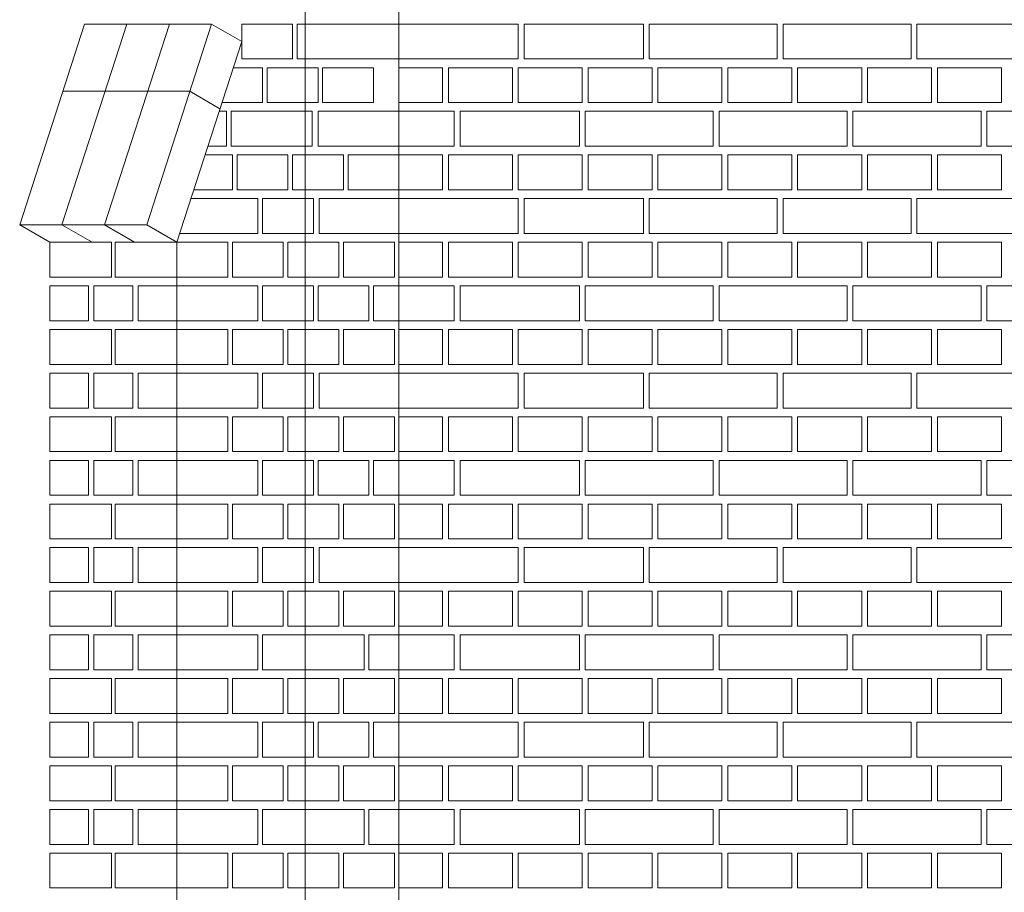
# Model space of a CAD drawing. Header units: millimetres. Extents: x -37887 to 94344, y -69777 to 116976.
# Tile 99 of 205: x 41911 to 43603, y 1887 to 3387. Entities that reach past the tile are written whole.
import ezdxf

# ---------------------------------------------------------------- set-up
doc = ezdxf.new("R2010")
doc.units = ezdxf.units.MM
doc.linetypes.add('Linia siatki', pattern=[19.05, 12.7, -3.175, 0, -3.175])
doc.layers.add('01_inwentaryzacja', color=8, linetype='Continuous', lineweight=9)
doc.layers.add('S-GRID', color=1, linetype='Continuous', lineweight=9)

msp = doc.modelspace()

# ---------------------------------------------------------------- linework, layer by layer
at = {"layer": '01_inwentaryzacja'}
for p, q in [((42562.6, 334.4), (42562.6, 4784.4)), ((42022.3, 3379.4), (41911, 3034.4)), ((42094.9, 3379.4), (41983.6, 3034.4)), ((42240.7, 3379.4), (42022.3, 3379.4)), ((42168.1, 3379.2), (42056.8, 3034.2)), ((42240.7, 3379.4), (42129.4, 3034.4)), ((42240.7, 3379.4), (42292.4, 3349.4)), ((42292.4, 3349.4), (42181.1, 3004.4)), ((42203.4, 3263.8), (41985, 3263.8)), ((42203.4, 3263.8), (42255.1, 3233.8)), ((41911, 3034.4), (42129.4, 3034.4)), ((41911, 3034.4), (41962.6, 3004.4)), ((41983.6, 3034.4), (42035.3, 3004.4)), ((42056.9, 3034.4), (42108.5, 3004.4)), ((42129.4, 3034.4), (42181.1, 3004.4)), ((42181.1, 769.4), (42181.1, 3004.4))]:
    msp.add_line(p, q, dxfattribs=at)
for points in [[(42379.8, 3319.4), (42292.4, 3319.4), (42292.4, 3379.4), (42379.8, 3379.4), (42379.8, 3319.4)], [(42387.7, 3319.4), (42387.7, 3379.4), (42562.6, 3379.4), (42562.6, 3319.4), (42387.7, 3319.4)], [(42767.6, 3379.4), (42767.6, 3319.4), (42562.6, 3319.4), (42562.6, 3379.4), (42767.6, 3379.4)], [(42982.6, 3379.4), (42982.6, 3319.4), (42777.6, 3319.4), (42777.6, 3379.4), (42982.6, 3379.4)], [(43212.6, 3379.4), (43212.6, 3319.4), (42992.6, 3319.4), (42992.6, 3379.4), (43212.6, 3379.4)], [(43442.6, 3379.4), (43442.6, 3319.4), (43222.6, 3319.4), (43222.6, 3379.4), (43442.6, 3379.4)], [(43672.6, 3379.4), (43672.6, 3319.4), (43452.6, 3319.4), (43452.6, 3379.4), (43672.6, 3379.4)], [(42277.8, 3304.4), (42328.1, 3304.4), (42328.1, 3244.4)], [(42423.5, 3244.4), (42336.1, 3244.4), (42336.1, 3304.4), (42423.5, 3304.4), (42423.5, 3244.4)], [(42518.9, 3244.4), (42431.5, 3244.4), (42431.5, 3304.4), (42518.9, 3304.4), (42518.9, 3244.4)], [(42637.6, 3304.4), (42637.6, 3244.4), (42562.6, 3244.4), (42562.6, 3304.4), (42637.6, 3304.4)], [(42757.6, 3304.4), (42757.6, 3244.4), (42647.6, 3244.4), (42647.6, 3304.4), (42757.6, 3304.4)], [(42877.6, 3304.4), (42877.6, 3244.4), (42767.6, 3244.4), (42767.6, 3304.4), (42877.6, 3304.4)], [(42997.6, 3304.4), (42997.6, 3244.4), (42887.6, 3244.4), (42887.6, 3304.4), (42997.6, 3304.4)], [(43117.6, 3304.4), (43117.6, 3244.4), (43007.6, 3244.4), (43007.6, 3304.4), (43117.6, 3304.4)], [(43237.6, 3304.4), (43237.6, 3244.4), (43127.6, 3244.4), (43127.6, 3304.4), (43237.6, 3304.4)], [(43357.6, 3304.4), (43357.6, 3244.4), (43247.6, 3244.4), (43247.6, 3304.4), (43357.6, 3304.4)], [(43477.6, 3304.4), (43477.6, 3244.4), (43367.6, 3244.4), (43367.6, 3304.4), (43477.6, 3304.4)], [(43597.6, 3304.4), (43597.6, 3244.4), (43487.6, 3244.4), (43487.6, 3304.4), (43597.6, 3304.4)], [(42328.1, 3244.4), (42258.5, 3244.4)], [(42253.6, 3229.4), (42266.5, 3229.4), (42266.5, 3169.4)], [(42274.4, 3169.4), (42274.4, 3229.4), (42413.5, 3229.4), (42413.5, 3169.4), (42274.4, 3169.4)], [(42423.5, 3169.4), (42423.5, 3229.4), (42562.6, 3229.4), (42562.6, 3169.4), (42423.5, 3169.4)], [(42657.6, 3229.4), (42657.6, 3169.4), (42562.6, 3169.4), (42562.6, 3229.4), (42657.6, 3229.4)], [(42872.6, 3229.4), (42872.6, 3169.4), (42667.6, 3169.4), (42667.6, 3229.4), (42872.6, 3229.4)], [(43102.6, 3229.4), (43102.6, 3169.4), (42882.6, 3169.4), (42882.6, 3229.4), (43102.6, 3229.4)], [(43332.6, 3229.4), (43332.6, 3169.4), (43112.6, 3169.4), (43112.6, 3229.4), (43332.6, 3229.4)], [(43562.6, 3229.4), (43562.6, 3169.4), (43342.6, 3169.4), (43342.6, 3229.4), (43562.6, 3229.4)], [(43792.6, 3229.4), (43792.6, 3169.4), (43572.6, 3169.4), (43572.6, 3229.4), (43792.6, 3229.4)], [(42266.5, 3169.4), (42234.3, 3169.4)], [(42229.5, 3154.4), (42276.5, 3154.4), (42276.5, 3094.4)], [(42371.8, 3094.4), (42284.4, 3094.4), (42284.4, 3154.4), (42371.8, 3154.4), (42371.8, 3094.4)], [(42467.2, 3094.4), (42379.8, 3094.4), (42379.8, 3154.4), (42467.2, 3154.4), (42467.2, 3094.4)], [(42562.6, 3094.4), (42475.2, 3094.4), (42475.2, 3154.4), (42562.6, 3154.4), (42562.6, 3094.4)], [(42637.6, 3154.4), (42637.6, 3094.4), (42562.6, 3094.4), (42562.6, 3154.4), (42637.6, 3154.4)], [(42757.6, 3154.4), (42757.6, 3094.4), (42647.6, 3094.4), (42647.6, 3154.4), (42757.6, 3154.4)], [(42877.6, 3154.4), (42877.6, 3094.4), (42767.6, 3094.4), (42767.6, 3154.4), (42877.6, 3154.4)], [(42997.6, 3154.4), (42997.6, 3094.4), (42887.6, 3094.4), (42887.6, 3154.4), (42997.6, 3154.4)], [(43117.6, 3154.4), (43117.6, 3094.4), (43007.6, 3094.4), (43007.6, 3154.4), (43117.6, 3154.4)], [(43237.6, 3154.4), (43237.6, 3094.4), (43127.6, 3094.4), (43127.6, 3154.4), (43237.6, 3154.4)], [(43357.6, 3154.4), (43357.6, 3094.4), (43247.6, 3094.4), (43247.6, 3154.4), (43357.6, 3154.4)], [(43477.6, 3154.4), (43477.6, 3094.4), (43367.6, 3094.4), (43367.6, 3154.4), (43477.6, 3154.4)], [(43597.6, 3154.4), (43597.6, 3094.4), (43487.6, 3094.4), (43487.6, 3154.4), (43597.6, 3154.4)], [(42205.3, 3079.4), (42320.2, 3079.4), (42320.2, 3019.4), (42185.9, 3019.4)], [(42276.5, 3094.4), (42210.1, 3094.4)], [(42415.6, 3019.4), (42328.1, 3019.4), (42328.1, 3079.4), (42415.6, 3079.4), (42415.6, 3019.4)], [(42425.6, 3019.4), (42425.6, 3079.4), (42562.6, 3079.4), (42562.6, 3019.4), (42425.6, 3019.4)], [(42767.6, 3079.4), (42767.6, 3019.4), (42562.6, 3019.4), (42562.6, 3079.4), (42767.6, 3079.4)], [(42982.6, 3079.4), (42982.6, 3019.4), (42777.6, 3019.4), (42777.6, 3079.4), (42982.6, 3079.4)], [(43212.6, 3079.4), (43212.6, 3019.4), (42992.6, 3019.4), (42992.6, 3079.4), (43212.6, 3079.4)], [(43442.6, 3079.4), (43442.6, 3019.4), (43222.6, 3019.4), (43222.6, 3079.4), (43442.6, 3079.4)], [(43672.6, 3079.4), (43672.6, 3019.4), (43452.6, 3019.4), (43452.6, 3079.4), (43672.6, 3079.4)], [(41962.6, 2944.4), (41962.6, 3004.4), (42068.8, 3004.4), (42068.8, 2944.4), (41962.6, 2944.4)], [(42074.9, 2944.4), (42074.9, 3004.4), (42181.1, 3004.4), (42181.1, 2944.4), (42074.9, 2944.4)], [(42268.5, 2944.4), (42181.1, 2944.4), (42181.1, 3004.4), (42268.5, 3004.4), (42268.5, 2944.4)], [(42363.9, 2944.4), (42276.5, 2944.4), (42276.5, 3004.4), (42363.9, 3004.4), (42363.9, 2944.4)], [(42459.3, 2944.4), (42371.8, 2944.4), (42371.8, 3004.4), (42459.3, 3004.4), (42459.3, 2944.4)], [(42554.7, 2944.4), (42467.2, 2944.4), (42467.2, 3004.4), (42554.7, 3004.4), (42554.7, 2944.4)], [(42637.6, 3004.4), (42637.6, 2944.4), (42562.6, 2944.4), (42562.6, 3004.4), (42637.6, 3004.4)], [(42757.6, 3004.4), (42757.6, 2944.4), (42647.6, 2944.4), (42647.6, 3004.4), (42757.6, 3004.4)], [(42877.6, 3004.4), (42877.6, 2944.4), (42767.6, 2944.4), (42767.6, 3004.4), (42877.6, 3004.4)], [(42997.6, 3004.4), (42997.6, 2944.4), (42887.6, 2944.4), (42887.6, 3004.4), (42997.6, 3004.4)], [(43117.6, 3004.4), (43117.6, 2944.4), (43007.6, 2944.4), (43007.6, 3004.4), (43117.6, 3004.4)], [(43237.6, 3004.4), (43237.6, 2944.4), (43127.6, 2944.4), (43127.6, 3004.4), (43237.6, 3004.4)], [(43357.6, 3004.4), (43357.6, 2944.4), (43247.6, 2944.4), (43247.6, 3004.4), (43357.6, 3004.4)], [(43477.6, 3004.4), (43477.6, 2944.4), (43367.6, 2944.4), (43367.6, 3004.4), (43477.6, 3004.4)], [(43597.6, 3004.4), (43597.6, 2944.4), (43487.6, 2944.4), (43487.6, 3004.4), (43597.6, 3004.4)], [(41962.6, 2929.4), (42029.4, 2929.4), (42029.4, 2869.4), (41962.6, 2869.4), (41962.6, 2929.4)], [(42038.5, 2929.4), (42105.2, 2929.4), (42105.2, 2869.4), (42038.5, 2869.4), (42038.5, 2929.4)], [(42114.3, 2929.4), (42181.1, 2929.4), (42181.1, 2869.4), (42114.3, 2869.4), (42114.3, 2929.4)], [(42181.1, 2869.4), (42181.1, 2929.4), (42320.2, 2929.4), (42320.2, 2869.4), (42181.1, 2869.4)], [(42415.6, 2869.4), (42328.1, 2869.4), (42328.1, 2929.4), (42415.6, 2929.4), (42415.6, 2869.4)], [(42511, 2869.4), (42423.5, 2869.4), (42423.5, 2929.4), (42511, 2929.4), (42511, 2869.4)], [(42562.6, 2869.4), (42518.9, 2869.4), (42518.9, 2929.4), (42562.6, 2929.4), (42562.6, 2869.4)], [(42657.6, 2929.4), (42657.6, 2869.4), (42562.6, 2869.4), (42562.6, 2929.4), (42657.6, 2929.4)], [(42872.6, 2929.4), (42872.6, 2869.4), (42667.6, 2869.4), (42667.6, 2929.4), (42872.6, 2929.4)], [(43102.6, 2929.4), (43102.6, 2869.4), (42882.6, 2869.4), (42882.6, 2929.4), (43102.6, 2929.4)], [(43332.6, 2929.4), (43332.6, 2869.4), (43112.6, 2869.4), (43112.6, 2929.4), (43332.6, 2929.4)], [(43562.6, 2929.4), (43562.6, 2869.4), (43342.6, 2869.4), (43342.6, 2929.4), (43562.6, 2929.4)], [(43792.6, 2929.4), (43792.6, 2869.4), (43572.6, 2869.4), (43572.6, 2929.4), (43792.6, 2929.4)], [(41962.6, 2794.4), (41962.6, 2854.4), (42068.8, 2854.4), (42068.8, 2794.4), (41962.6, 2794.4)], [(42074.9, 2794.4), (42074.9, 2854.4), (42181.1, 2854.4), (42181.1, 2794.4), (42074.9, 2794.4)], [(42268.5, 2794.4), (42181.1, 2794.4), (42181.1, 2854.4), (42268.5, 2854.4), (42268.5, 2794.4)], [(42363.9, 2794.4), (42276.5, 2794.4), (42276.5, 2854.4), (42363.9, 2854.4), (42363.9, 2794.4)], [(42459.3, 2794.4), (42371.8, 2794.4), (42371.8, 2854.4), (42459.3, 2854.4), (42459.3, 2794.4)], [(42554.7, 2794.4), (42467.2, 2794.4), (42467.2, 2854.4), (42554.7, 2854.4), (42554.7, 2794.4)], [(42637.6, 2854.4), (42637.6, 2794.4), (42562.6, 2794.4), (42562.6, 2854.4), (42637.6, 2854.4)], [(42757.6, 2854.4), (42757.6, 2794.4), (42647.6, 2794.4), (42647.6, 2854.4), (42757.6, 2854.4)], [(42877.6, 2854.4), (42877.6, 2794.4), (42767.6, 2794.4), (42767.6, 2854.4), (42877.6, 2854.4)], [(42997.6, 2854.4), (42997.6, 2794.4), (42887.6, 2794.4), (42887.6, 2854.4), (42997.6, 2854.4)], [(43117.6, 2854.4), (43117.6, 2794.4), (43007.6, 2794.4), (43007.6, 2854.4), (43117.6, 2854.4)], [(43237.6, 2854.4), (43237.6, 2794.4), (43127.6, 2794.4), (43127.6, 2854.4), (43237.6, 2854.4)], [(43357.6, 2854.4), (43357.6, 2794.4), (43247.6, 2794.4), (43247.6, 2854.4), (43357.6, 2854.4)], [(43477.6, 2854.4), (43477.6, 2794.4), (43367.6, 2794.4), (43367.6, 2854.4), (43477.6, 2854.4)], [(43597.6, 2854.4), (43597.6, 2794.4), (43487.6, 2794.4), (43487.6, 2854.4), (43597.6, 2854.4)], [(41962.6, 2779.4), (42029.4, 2779.4), (42029.4, 2719.4), (41962.6, 2719.4), (41962.6, 2779.4)], [(42038.5, 2779.4), (42105.2, 2779.4), (42105.2, 2719.4), (42038.5, 2719.4), (42038.5, 2779.4)], [(42114.3, 2779.4), (42181.1, 2779.4), (42181.1, 2719.4), (42114.3, 2719.4), (42114.3, 2779.4)], [(42181.1, 2719.4), (42181.1, 2779.4), (42320.2, 2779.4), (42320.2, 2719.4), (42181.1, 2719.4)], [(42415.6, 2719.4), (42328.1, 2719.4), (42328.1, 2779.4), (42415.6, 2779.4), (42415.6, 2719.4)], [(42425.6, 2719.4), (42425.6, 2779.4), (42562.6, 2779.4), (42562.6, 2719.4), (42425.6, 2719.4)], [(42767.6, 2779.4), (42767.6, 2719.4), (42562.6, 2719.4), (42562.6, 2779.4), (42767.6, 2779.4)], [(42982.6, 2779.4), (42982.6, 2719.4), (42777.6, 2719.4), (42777.6, 2779.4), (42982.6, 2779.4)], [(43212.6, 2779.4), (43212.6, 2719.4), (42992.6, 2719.4), (42992.6, 2779.4), (43212.6, 2779.4)], [(43442.6, 2779.4), (43442.6, 2719.4), (43222.6, 2719.4), (43222.6, 2779.4), (43442.6, 2779.4)], [(43672.6, 2779.4), (43672.6, 2719.4), (43452.6, 2719.4), (43452.6, 2779.4), (43672.6, 2779.4)], [(41962.6, 2644.4), (41962.6, 2704.4), (42068.8, 2704.4), (42068.8, 2644.4), (41962.6, 2644.4)], [(42074.9, 2644.4), (42074.9, 2704.4), (42181.1, 2704.4), (42181.1, 2644.4), (42074.9, 2644.4)], [(42268.5, 2644.4), (42181.1, 2644.4), (42181.1, 2704.4), (42268.5, 2704.4), (42268.5, 2644.4)], [(42363.9, 2644.4), (42276.5, 2644.4), (42276.5, 2704.4), (42363.9, 2704.4), (42363.9, 2644.4)], [(42459.3, 2644.4), (42371.8, 2644.4), (42371.8, 2704.4), (42459.3, 2704.4), (42459.3, 2644.4)], [(42554.7, 2644.4), (42467.2, 2644.4), (42467.2, 2704.4), (42554.7, 2704.4), (42554.7, 2644.4)], [(42637.6, 2704.4), (42637.6, 2644.4), (42562.6, 2644.4), (42562.6, 2704.4), (42637.6, 2704.4)], [(42757.6, 2704.4), (42757.6, 2644.4), (42647.6, 2644.4), (42647.6, 2704.4), (42757.6, 2704.4)], [(42877.6, 2704.4), (42877.6, 2644.4), (42767.6, 2644.4), (42767.6, 2704.4), (42877.6, 2704.4)], [(42997.6, 2704.4), (42997.6, 2644.4), (42887.6, 2644.4), (42887.6, 2704.4), (42997.6, 2704.4)], [(43117.6, 2704.4), (43117.6, 2644.4), (43007.6, 2644.4), (43007.6, 2704.4), (43117.6, 2704.4)], [(43237.6, 2704.4), (43237.6, 2644.4), (43127.6, 2644.4), (43127.6, 2704.4), (43237.6, 2704.4)], [(43357.6, 2704.4), (43357.6, 2644.4), (43247.6, 2644.4), (43247.6, 2704.4), (43357.6, 2704.4)], [(43477.6, 2704.4), (43477.6, 2644.4), (43367.6, 2644.4), (43367.6, 2704.4), (43477.6, 2704.4)], [(43597.6, 2704.4), (43597.6, 2644.4), (43487.6, 2644.4), (43487.6, 2704.4), (43597.6, 2704.4)], [(41962.6, 2629.4), (42029.4, 2629.4), (42029.4, 2569.4), (41962.6, 2569.4), (41962.6, 2629.4)], [(42038.5, 2629.4), (42105.2, 2629.4), (42105.2, 2569.4), (42038.5, 2569.4), (42038.5, 2629.4)], [(42114.3, 2629.4), (42181.1, 2629.4), (42181.1, 2569.4), (42114.3, 2569.4), (42114.3, 2629.4)], [(42181.1, 2569.4), (42181.1, 2629.4), (42320.2, 2629.4), (42320.2, 2569.4), (42181.1, 2569.4)], [(42415.6, 2569.4), (42328.1, 2569.4), (42328.1, 2629.4), (42415.6, 2629.4), (42415.6, 2569.4)], [(42511, 2569.4), (42423.5, 2569.4), (42423.5, 2629.4), (42511, 2629.4), (42511, 2569.4)], [(42562.6, 2569.4), (42518.9, 2569.4), (42518.9, 2629.4), (42562.6, 2629.4), (42562.6, 2569.4)], [(42657.6, 2629.4), (42657.6, 2569.4), (42562.6, 2569.4), (42562.6, 2629.4), (42657.6, 2629.4)], [(42872.6, 2629.4), (42872.6, 2569.4), (42667.6, 2569.4), (42667.6, 2629.4), (42872.6, 2629.4)], [(43102.6, 2629.4), (43102.6, 2569.4), (42882.6, 2569.4), (42882.6, 2629.4), (43102.6, 2629.4)], [(43332.6, 2629.4), (43332.6, 2569.4), (43112.6, 2569.4), (43112.6, 2629.4), (43332.6, 2629.4)], [(43562.6, 2629.4), (43562.6, 2569.4), (43342.6, 2569.4), (43342.6, 2629.4), (43562.6, 2629.4)], [(43792.6, 2629.4), (43792.6, 2569.4), (43572.6, 2569.4), (43572.6, 2629.4), (43792.6, 2629.4)], [(41962.6, 2494.4), (41962.6, 2554.4), (42068.8, 2554.4), (42068.8, 2494.4), (41962.6, 2494.4)], [(42074.9, 2494.4), (42074.9, 2554.4), (42181.1, 2554.4), (42181.1, 2494.4), (42074.9, 2494.4)], [(42268.5, 2494.4), (42181.1, 2494.4), (42181.1, 2554.4), (42268.5, 2554.4), (42268.5, 2494.4)], [(42363.9, 2494.4), (42276.5, 2494.4), (42276.5, 2554.4), (42363.9, 2554.4), (42363.9, 2494.4)], [(42459.3, 2494.4), (42371.8, 2494.4), (42371.8, 2554.4), (42459.3, 2554.4), (42459.3, 2494.4)], [(42554.7, 2494.4), (42467.2, 2494.4), (42467.2, 2554.4), (42554.7, 2554.4), (42554.7, 2494.4)], [(42637.6, 2554.4), (42637.6, 2494.4), (42562.6, 2494.4), (42562.6, 2554.4), (42637.6, 2554.4)], [(42757.6, 2554.4), (42757.6, 2494.4), (42647.6, 2494.4), (42647.6, 2554.4), (42757.6, 2554.4)], [(42877.6, 2554.4), (42877.6, 2494.4), (42767.6, 2494.4), (42767.6, 2554.4), (42877.6, 2554.4)], [(42997.6, 2554.4), (42997.6, 2494.4), (42887.6, 2494.4), (42887.6, 2554.4), (42997.6, 2554.4)], [(43117.6, 2554.4), (43117.6, 2494.4), (43007.6, 2494.4), (43007.6, 2554.4), (43117.6, 2554.4)], [(43237.6, 2554.4), (43237.6, 2494.4), (43127.6, 2494.4), (43127.6, 2554.4), (43237.6, 2554.4)], [(43357.6, 2554.4), (43357.6, 2494.4), (43247.6, 2494.4), (43247.6, 2554.4), (43357.6, 2554.4)], [(43477.6, 2554.4), (43477.6, 2494.4), (43367.6, 2494.4), (43367.6, 2554.4), (43477.6, 2554.4)], [(43597.6, 2554.4), (43597.6, 2494.4), (43487.6, 2494.4), (43487.6, 2554.4), (43597.6, 2554.4)], [(41962.6, 2479.4), (42029.4, 2479.4), (42029.4, 2419.4), (41962.6, 2419.4), (41962.6, 2479.4)], [(42038.5, 2479.4), (42105.2, 2479.4), (42105.2, 2419.4), (42038.5, 2419.4), (42038.5, 2479.4)], [(42114.3, 2479.4), (42181.1, 2479.4), (42181.1, 2419.4), (42114.3, 2419.4), (42114.3, 2479.4)], [(42181.1, 2419.4), (42181.1, 2479.4), (42320.2, 2479.4), (42320.2, 2419.4), (42181.1, 2419.4)], [(42415.6, 2419.4), (42328.1, 2419.4), (42328.1, 2479.4), (42415.6, 2479.4), (42415.6, 2419.4)], [(42425.6, 2419.4), (42425.6, 2479.4), (42562.6, 2479.4), (42562.6, 2419.4), (42425.6, 2419.4)], [(42767.6, 2479.4), (42767.6, 2419.4), (42562.6, 2419.4), (42562.6, 2479.4), (42767.6, 2479.4)], [(42982.6, 2479.4), (42982.6, 2419.4), (42777.6, 2419.4), (42777.6, 2479.4), (42982.6, 2479.4)], [(43212.6, 2479.4), (43212.6, 2419.4), (42992.6, 2419.4), (42992.6, 2479.4), (43212.6, 2479.4)], [(43442.6, 2479.4), (43442.6, 2419.4), (43222.6, 2419.4), (43222.6, 2479.4), (43442.6, 2479.4)], [(43672.6, 2479.4), (43672.6, 2419.4), (43452.6, 2419.4), (43452.6, 2479.4), (43672.6, 2479.4)], [(41962.6, 2344.4), (41962.6, 2404.4), (42068.8, 2404.4), (42068.8, 2344.4), (41962.6, 2344.4)], [(42074.9, 2344.4), (42074.9, 2404.4), (42181.1, 2404.4), (42181.1, 2344.4), (42074.9, 2344.4)], [(42268.5, 2344.4), (42181.1, 2344.4), (42181.1, 2404.4), (42268.5, 2404.4), (42268.5, 2344.4)], [(42363.9, 2344.4), (42276.5, 2344.4), (42276.5, 2404.4), (42363.9, 2404.4), (42363.9, 2344.4)], [(42459.3, 2344.4), (42371.8, 2344.4), (42371.8, 2404.4), (42459.3, 2404.4), (42459.3, 2344.4)], [(42554.7, 2344.4), (42467.2, 2344.4), (42467.2, 2404.4), (42554.7, 2404.4), (42554.7, 2344.4)], [(42637.6, 2404.4), (42637.6, 2344.4), (42562.6, 2344.4), (42562.6, 2404.4), (42637.6, 2404.4)], [(42757.6, 2404.4), (42757.6, 2344.4), (42647.6, 2344.4), (42647.6, 2404.4), (42757.6, 2404.4)], [(42877.6, 2404.4), (42877.6, 2344.4), (42767.6, 2344.4), (42767.6, 2404.4), (42877.6, 2404.4)], [(42997.6, 2404.4), (42997.6, 2344.4), (42887.6, 2344.4), (42887.6, 2404.4), (42997.6, 2404.4)], [(43117.6, 2404.4), (43117.6, 2344.4), (43007.6, 2344.4), (43007.6, 2404.4), (43117.6, 2404.4)], [(43237.6, 2404.4), (43237.6, 2344.4), (43127.6, 2344.4), (43127.6, 2404.4), (43237.6, 2404.4)], [(43357.6, 2404.4), (43357.6, 2344.4), (43247.6, 2344.4), (43247.6, 2404.4), (43357.6, 2404.4)], [(43477.6, 2404.4), (43477.6, 2344.4), (43367.6, 2344.4), (43367.6, 2404.4), (43477.6, 2404.4)], [(43597.6, 2404.4), (43597.6, 2344.4), (43487.6, 2344.4), (43487.6, 2404.4), (43597.6, 2404.4)], [(41962.6, 2329.4), (42029.4, 2329.4), (42029.4, 2269.4), (41962.6, 2269.4), (41962.6, 2329.4)], [(42038.5, 2329.4), (42105.2, 2329.4), (42105.2, 2269.4), (42038.5, 2269.4), (42038.5, 2329.4)], [(42114.3, 2329.4), (42181.1, 2329.4), (42181.1, 2269.4), (42114.3, 2269.4), (42114.3, 2329.4)], [(42181.1, 2269.4), (42181.1, 2329.4), (42320.2, 2329.4), (42320.2, 2269.4), (42181.1, 2269.4)], [(42328.1, 2269.4), (42328.1, 2329.4), (42503, 2329.4), (42503, 2269.4), (42328.1, 2269.4)], [(42511, 2269.4), (42511, 2329.4), (42562.6, 2329.4), (42562.6, 2269.4), (42511, 2269.4)], [(42657.6, 2329.4), (42657.6, 2269.4), (42562.6, 2269.4), (42562.6, 2329.4), (42657.6, 2329.4)], [(42872.6, 2329.4), (42872.6, 2269.4), (42667.6, 2269.4), (42667.6, 2329.4), (42872.6, 2329.4)], [(43102.6, 2329.4), (43102.6, 2269.4), (42882.6, 2269.4), (42882.6, 2329.4), (43102.6, 2329.4)], [(43332.6, 2329.4), (43332.6, 2269.4), (43112.6, 2269.4), (43112.6, 2329.4), (43332.6, 2329.4)], [(43562.6, 2329.4), (43562.6, 2269.4), (43342.6, 2269.4), (43342.6, 2329.4), (43562.6, 2329.4)], [(43792.6, 2329.4), (43792.6, 2269.4), (43572.6, 2269.4), (43572.6, 2329.4), (43792.6, 2329.4)], [(41962.6, 2194.4), (41962.6, 2254.4), (42068.8, 2254.4), (42068.8, 2194.4), (41962.6, 2194.4)], [(42074.9, 2194.4), (42074.9, 2254.4), (42181.1, 2254.4), (42181.1, 2194.4), (42074.9, 2194.4)], [(42268.5, 2194.4), (42181.1, 2194.4), (42181.1, 2254.4), (42268.5, 2254.4), (42268.5, 2194.4)], [(42363.9, 2194.4), (42276.5, 2194.4), (42276.5, 2254.4), (42363.9, 2254.4), (42363.9, 2194.4)], [(42459.3, 2194.4), (42371.8, 2194.4), (42371.8, 2254.4), (42459.3, 2254.4), (42459.3, 2194.4)], [(42554.7, 2194.4), (42467.2, 2194.4), (42467.2, 2254.4), (42554.7, 2254.4), (42554.7, 2194.4)], [(42637.6, 2254.4), (42637.6, 2194.4), (42562.6, 2194.4), (42562.6, 2254.4), (42637.6, 2254.4)], [(42757.6, 2254.4), (42757.6, 2194.4), (42647.6, 2194.4), (42647.6, 2254.4), (42757.6, 2254.4)], [(42877.6, 2254.4), (42877.6, 2194.4), (42767.6, 2194.4), (42767.6, 2254.4), (42877.6, 2254.4)], [(42997.6, 2254.4), (42997.6, 2194.4), (42887.6, 2194.4), (42887.6, 2254.4), (42997.6, 2254.4)], [(43117.6, 2254.4), (43117.6, 2194.4), (43007.6, 2194.4), (43007.6, 2254.4), (43117.6, 2254.4)], [(43237.6, 2254.4), (43237.6, 2194.4), (43127.6, 2194.4), (43127.6, 2254.4), (43237.6, 2254.4)], [(43357.6, 2254.4), (43357.6, 2194.4), (43247.6, 2194.4), (43247.6, 2254.4), (43357.6, 2254.4)], [(43477.6, 2254.4), (43477.6, 2194.4), (43367.6, 2194.4), (43367.6, 2254.4), (43477.6, 2254.4)], [(43597.6, 2254.4), (43597.6, 2194.4), (43487.6, 2194.4), (43487.6, 2254.4), (43597.6, 2254.4)], [(41962.6, 2179.4), (42029.4, 2179.4), (42029.4, 2119.4), (41962.6, 2119.4), (41962.6, 2179.4)], [(42038.5, 2179.4), (42105.2, 2179.4), (42105.2, 2119.4), (42038.5, 2119.4), (42038.5, 2179.4)], [(42114.3, 2179.4), (42181.1, 2179.4), (42181.1, 2119.4), (42114.3, 2119.4), (42114.3, 2179.4)], [(42181.1, 2119.4), (42181.1, 2179.4), (42320.2, 2179.4), (42320.2, 2119.4), (42181.1, 2119.4)], [(42415.6, 2119.4), (42328.1, 2119.4), (42328.1, 2179.4), (42415.6, 2179.4), (42415.6, 2119.4)], [(42511, 2119.4), (42423.5, 2119.4), (42423.5, 2179.4), (42511, 2179.4), (42511, 2119.4)], [(42562.6, 2119.4), (42518.9, 2119.4), (42518.9, 2179.4), (42562.6, 2179.4), (42562.6, 2119.4)], [(42767.6, 2179.4), (42767.6, 2119.4), (42562.6, 2119.4), (42562.6, 2179.4), (42767.6, 2179.4)], [(42982.6, 2179.4), (42982.6, 2119.4), (42777.6, 2119.4), (42777.6, 2179.4), (42982.6, 2179.4)], [(43212.6, 2179.4), (43212.6, 2119.4), (42992.6, 2119.4), (42992.6, 2179.4), (43212.6, 2179.4)], [(43442.6, 2179.4), (43442.6, 2119.4), (43222.6, 2119.4), (43222.6, 2179.4), (43442.6, 2179.4)], [(43672.6, 2179.4), (43672.6, 2119.4), (43452.6, 2119.4), (43452.6, 2179.4), (43672.6, 2179.4)], [(41962.6, 2044.4), (41962.6, 2104.4), (42068.8, 2104.4), (42068.8, 2044.4), (41962.6, 2044.4)], [(42074.9, 2044.4), (42074.9, 2104.4), (42181.1, 2104.4), (42181.1, 2044.4), (42074.9, 2044.4)], [(42268.5, 2044.4), (42181.1, 2044.4), (42181.1, 2104.4), (42268.5, 2104.4), (42268.5, 2044.4)], [(42363.9, 2044.4), (42276.5, 2044.4), (42276.5, 2104.4), (42363.9, 2104.4), (42363.9, 2044.4)], [(42459.3, 2044.4), (42371.8, 2044.4), (42371.8, 2104.4), (42459.3, 2104.4), (42459.3, 2044.4)], [(42554.7, 2044.4), (42467.2, 2044.4), (42467.2, 2104.4), (42554.7, 2104.4), (42554.7, 2044.4)], [(42637.6, 2104.4), (42637.6, 2044.4), (42562.6, 2044.4), (42562.6, 2104.4), (42637.6, 2104.4)], [(42757.6, 2104.4), (42757.6, 2044.4), (42647.6, 2044.4), (42647.6, 2104.4), (42757.6, 2104.4)], [(42877.6, 2104.4), (42877.6, 2044.4), (42767.6, 2044.4), (42767.6, 2104.4), (42877.6, 2104.4)], [(42997.6, 2104.4), (42997.6, 2044.4), (42887.6, 2044.4), (42887.6, 2104.4), (42997.6, 2104.4)], [(43117.6, 2104.4), (43117.6, 2044.4), (43007.6, 2044.4), (43007.6, 2104.4), (43117.6, 2104.4)], [(43237.6, 2104.4), (43237.6, 2044.4), (43127.6, 2044.4), (43127.6, 2104.4), (43237.6, 2104.4)], [(43357.6, 2104.4), (43357.6, 2044.4), (43247.6, 2044.4), (43247.6, 2104.4), (43357.6, 2104.4)], [(43477.6, 2104.4), (43477.6, 2044.4), (43367.6, 2044.4), (43367.6, 2104.4), (43477.6, 2104.4)], [(43597.6, 2104.4), (43597.6, 2044.4), (43487.6, 2044.4), (43487.6, 2104.4), (43597.6, 2104.4)], [(41962.6, 2029.4), (42029.4, 2029.4), (42029.4, 1969.4), (41962.6, 1969.4), (41962.6, 2029.4)], [(42038.5, 2029.4), (42105.2, 2029.4), (42105.2, 1969.4), (42038.5, 1969.4), (42038.5, 2029.4)], [(42114.3, 2029.4), (42181.1, 2029.4), (42181.1, 1969.4), (42114.3, 1969.4), (42114.3, 2029.4)], [(42181.1, 1969.4), (42181.1, 2029.4), (42320.2, 2029.4), (42320.2, 1969.4), (42181.1, 1969.4)], [(42328.1, 1969.4), (42328.1, 2029.4), (42503, 2029.4), (42503, 1969.4), (42328.1, 1969.4)], [(42511, 1969.4), (42511, 2029.4), (42562.6, 2029.4), (42562.6, 1969.4), (42511, 1969.4)], [(42657.6, 2029.4), (42657.6, 1969.4), (42562.6, 1969.4), (42562.6, 2029.4), (42657.6, 2029.4)], [(42872.6, 2029.4), (42872.6, 1969.4), (42667.6, 1969.4), (42667.6, 2029.4), (42872.6, 2029.4)], [(43102.6, 2029.4), (43102.6, 1969.4), (42882.6, 1969.4), (42882.6, 2029.4), (43102.6, 2029.4)], [(43332.6, 2029.4), (43332.6, 1969.4), (43112.6, 1969.4), (43112.6, 2029.4), (43332.6, 2029.4)], [(43562.6, 2029.4), (43562.6, 1969.4), (43342.6, 1969.4), (43342.6, 2029.4), (43562.6, 2029.4)], [(43792.6, 2029.4), (43792.6, 1969.4), (43572.6, 1969.4), (43572.6, 2029.4), (43792.6, 2029.4)], [(41962.6, 1894.4), (41962.6, 1954.4), (42068.8, 1954.4), (42068.8, 1894.4), (41962.6, 1894.4)], [(42074.9, 1894.4), (42074.9, 1954.4), (42181.1, 1954.4), (42181.1, 1894.4), (42074.9, 1894.4)], [(42268.5, 1894.4), (42181.1, 1894.4), (42181.1, 1954.4), (42268.5, 1954.4), (42268.5, 1894.4)], [(42363.9, 1894.4), (42276.5, 1894.4), (42276.5, 1954.4), (42363.9, 1954.4), (42363.9, 1894.4)], [(42459.3, 1894.4), (42371.8, 1894.4), (42371.8, 1954.4), (42459.3, 1954.4), (42459.3, 1894.4)], [(42554.7, 1894.4), (42467.2, 1894.4), (42467.2, 1954.4), (42554.7, 1954.4), (42554.7, 1894.4)], [(42637.6, 1954.4), (42637.6, 1894.4), (42562.6, 1894.4), (42562.6, 1954.4), (42637.6, 1954.4)], [(42757.6, 1954.4), (42757.6, 1894.4), (42647.6, 1894.4), (42647.6, 1954.4), (42757.6, 1954.4)], [(42877.6, 1954.4), (42877.6, 1894.4), (42767.6, 1894.4), (42767.6, 1954.4), (42877.6, 1954.4)], [(42997.6, 1954.4), (42997.6, 1894.4), (42887.6, 1894.4), (42887.6, 1954.4), (42997.6, 1954.4)], [(43117.6, 1954.4), (43117.6, 1894.4), (43007.6, 1894.4), (43007.6, 1954.4), (43117.6, 1954.4)], [(43237.6, 1954.4), (43237.6, 1894.4), (43127.6, 1894.4), (43127.6, 1954.4), (43237.6, 1954.4)], [(43357.6, 1954.4), (43357.6, 1894.4), (43247.6, 1894.4), (43247.6, 1954.4), (43357.6, 1954.4)], [(43477.6, 1954.4), (43477.6, 1894.4), (43367.6, 1894.4), (43367.6, 1954.4), (43477.6, 1954.4)], [(43597.6, 1954.4), (43597.6, 1894.4), (43487.6, 1894.4), (43487.6, 1954.4), (43597.6, 1954.4)]]:
    msp.add_lwpolyline(points, dxfattribs=at)
at = {"layer": 'S-GRID', "linetype": 'Linia siatki', "ltscale": 0.5}
for p in [(42401.7, -777.1), (42401.7, 84)]:
    msp.add_line(p, (42401.7, 9277.2), dxfattribs=at)

doc.saveas('drawing.dxf')
